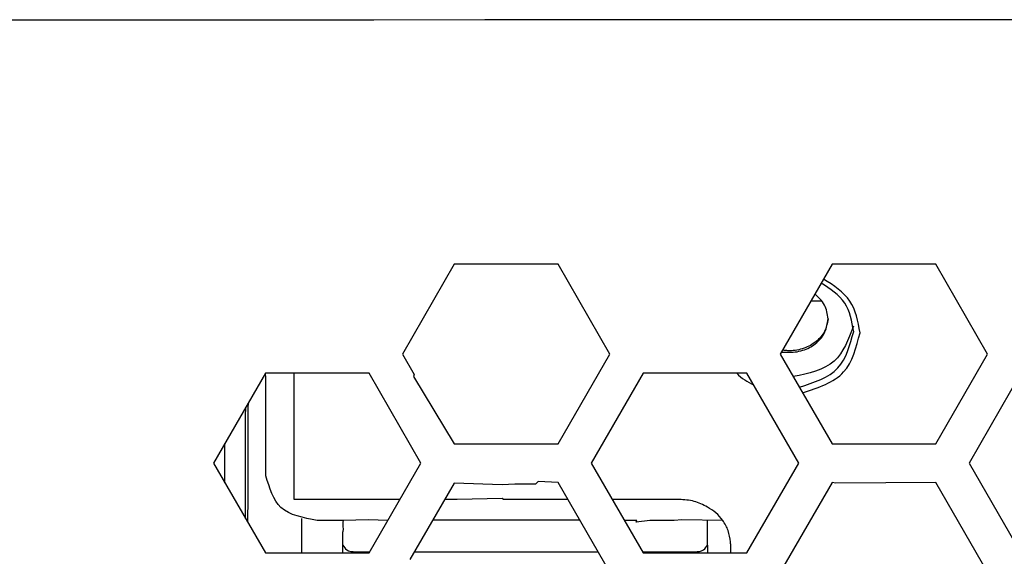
# Model space of a CAD drawing. Header units: millimetres. Extents: x -316 to 135, y 22 to 228.
# Tile 8 of 26: x -235 to -197, y 104 to 125. Entities that reach past the tile are written whole.
import ezdxf

# ---------------------------------------------------------------- set-up
doc = ezdxf.new("R2010")
doc.units = ezdxf.units.MM

# ---------------------------------------------------------------- blocks, each defined once
blk = doc.blocks.new('Abdeckfolie-S360-PSU_1__37', base_point=(-224.73, 61.466))
at = {"color": 7, "linetype": 'Continuous'}
for p, q in [((-224.73, 110.794), (-224.73, 110.966)), ((-224.73, 110.283), (-224.73, 110.794)), ((-224.73, 110.183), (-224.73, 110.283))]:
    blk.add_line(p, q, dxfattribs=at)
blk = doc.blocks.new('EMV-Dichtung-LAIRD-4096-90mm_1_2__40', base_point=(-253.43, 124.716))
at = {"color": 7, "linetype": 'Continuous'}
for p, q in [((-221.692, 124.716), (-253.43, 124.716)), ((-221.63, 124.716), (-221.692, 124.716)), ((-217.302, 124.74), (-221.63, 124.716)), ((-163.43, 124.716), (-217.302, 124.74))]:
    blk.add_line(p, q, dxfattribs=at)
blk = doc.blocks.new('Abdeckfolie-S360-PSU_2__43', base_point=(-224.73, 61.466))
at = {"color": 7, "linetype": 'Continuous'}
for p, q in [((-224.73, 110.794), (-224.73, 110.966)), ((-224.73, 110.283), (-224.73, 110.794)), ((-224.73, 110.183), (-224.73, 110.283))]:
    blk.add_line(p, q, dxfattribs=at)
blk = doc.blocks.new('Label-Gehaeuse__58', base_point=(-224.73, 61.466))
at = {"color": 7, "linetype": 'Continuous'}
for p, q in [((-224.73, 110.794), (-224.73, 110.966)), ((-224.73, 110.283), (-224.73, 110.794)), ((-224.73, 110.183), (-224.73, 110.283)), ((-224.73, 106.114), (-224.73, 110.183)), ((-224.73, 106.051), (-224.73, 106.114)), ((-222.831, 106.051), (-224.73, 106.051)), ((-221.828, 106.051), (-222.831, 106.051)), ((-221.528, 106.051), (-221.828, 106.051)), ((-220.728, 106.051), (-221.528, 106.051)), ((-220.607, 106.051), (-220.728, 106.051)), ((-218.378, 106.051), (-218.875, 106.051)), ((-216.63, 106.084), (-218.378, 106.051)), ((-216.578, 106.051), (-216.63, 106.084)), ((-216.33, 106.051), (-216.578, 106.051)), ((-216.128, 106.051), (-216.33, 106.051)), ((-215.328, 106.051), (-216.128, 106.051)), ((-215.227, 106.051), (-215.328, 106.051)), ((-215.128, 106.051), (-215.227, 106.051)), ((-214.878, 106.051), (-215.128, 106.051)), ((-214.769, 106.051), (-214.878, 106.051)), ((-214.232, 106.051), (-214.769, 106.051)), ((-214.065, 106.051), (-214.232, 106.051)), ((-211.41, 106.051), (-212.336, 106.051)), ((-210.877, 106.051), (-211.41, 106.051)), ((-210.728, 106.051), (-210.877, 106.051)), ((-209.928, 106.051), (-210.728, 106.051)), ((-209.73, 106.051), (-209.928, 106.051)), ((-207.73, 104.319), (-207.73, 103.966))]:
    blk.add_line(p, q, dxfattribs=at)
for points, knots in [([(-208.631, 105.754), (-208.799, 105.839), (-209.145, 106.014), (-209.532, 106.038), (-209.73, 106.051)], [0, 0, 0, 0, 0.559453, 1.149541, 1.149541, 1.149541, 1.149541]), ([(-208.033, 105.235), (-208.116, 105.337), (-208.285, 105.545), (-208.515, 105.684), (-208.631, 105.754)], [0, 0, 0, 0, 0.3936111, 0.7971727, 0.7971727, 0.7971727, 0.7971727]), ([(-207.732, 104.397), (-207.751, 104.546), (-207.79, 104.847), (-207.951, 105.105), (-208.033, 105.235)], [0, 0, 0, 0, 0.4458603, 0.8997202, 0.8997202, 0.8997202, 0.8997202])]:
    blk.add_open_spline(points, degree=3, knots=knots, dxfattribs=at)
blk.add_open_spline([(-207.73, 104.319), (-207.731, 104.332), (-207.731, 104.358), (-207.732, 104.384), (-207.732, 104.397)], degree=3, dxfattribs=at)
blk = doc.blocks.new('Innenbord__60', base_point=(-223.782, 61.466))
at = {"color": 7, "linetype": 'Continuous'}
for p, q in [((-220.05, 110.917), (-220.08, 110.845)), ((-222.827, 105.235), (-222.831, 105.163)), ((-222.831, 105.163), (-222.831, 105.032)), ((-208.631, 105.033), (-208.628, 105.235)), ((-222.831, 105.032), (-222.831, 104.988)), ((-222.831, 104.988), (-222.827, 104.91)), ((-222.827, 104.91), (-222.83, 104.782)), ((-222.83, 104.397), (-222.83, 104.782)), ((-208.631, 104.988), (-208.631, 105.033)), ((-208.627, 104.909), (-208.631, 104.988)), ((-208.631, 104.78), (-208.627, 104.909)), ((-208.631, 104.264), (-208.631, 104.78)), ((-222.831, 104.263), (-222.83, 104.397)), ((-222.83, 103.966), (-222.831, 104.263)), ((-208.631, 104.264), (-208.63, 103.966))]:
    blk.add_line(p, q, dxfattribs=at)
blk = doc.blocks.new('Platte__61', base_point=(-227.44, 61.443))
at = {"color": 7, "linetype": 'Continuous'}
blk.add_line((-227.43, 106.695), (-227.434, 108.227), dxfattribs=at)
blk = doc.blocks.new('Gehaeuse__62', base_point=(-227.44, 61.466))
at = {"color": 7, "linetype": 'Continuous'}
for p, q in [((-225.83, 110.794), (-225.852, 110.966)), ((-225.83, 110.427), (-225.83, 110.794)), ((-225.83, 110.294), (-225.83, 110.427)), ((-225.83, 110.138), (-225.83, 110.294)), ((-225.83, 110.005), (-225.83, 110.138)), ((-225.83, 109.967), (-225.83, 110.005)), ((-225.83, 109.794), (-225.83, 109.967)), ((-225.83, 109.638), (-225.83, 109.794)), ((-226.63, 109.294), (-226.619, 109.638)), ((-225.83, 109.294), (-225.83, 109.638)), ((-226.63, 109.177), (-226.63, 109.294)), ((-226.63, 109.138), (-226.63, 109.177)), ((-226.63, 108.792), (-226.63, 109.138)), ((-225.83, 109.177), (-225.83, 109.294)), ((-225.83, 109.138), (-225.83, 109.177)), ((-225.83, 108.792), (-225.83, 109.138)), ((-226.63, 108.638), (-226.63, 108.792)), ((-226.63, 108.439), (-226.63, 108.638)), ((-225.83, 108.638), (-225.83, 108.792)), ((-225.83, 108.439), (-225.83, 108.638)), ((-227.43, 106.695), (-227.434, 108.227)), ((-226.63, 108.227), (-226.63, 108.439)), ((-226.63, 108.138), (-226.63, 108.227)), ((-225.83, 108.227), (-225.83, 108.439)), ((-225.83, 108.138), (-225.83, 108.227)), ((-226.63, 106.907), (-226.63, 108.138)), ((-225.83, 106.967), (-225.83, 108.138)), ((-226.63, 106.695), (-226.63, 106.907)), ((-226.63, 106.141), (-226.63, 106.695)), ((-226.63, 106.035), (-226.63, 106.141)), ((-226.63, 105.929), (-226.63, 106.035)), ((-224.43, 103.966), (-224.43, 105.314)), ((-222.827, 105.235), (-223.83, 105.235)), ((-221.835, 105.252), (-222.827, 105.235)), ((-221.078, 105.235), (-221.835, 105.252)), ((-219.231, 105.248), (-219.341, 105.243)), ((-217.022, 105.248), (-219.231, 105.248)), ((-215.731, 105.248), (-217.022, 105.248)), ((-213.602, 105.249), (-215.731, 105.248)), ((-211.378, 105.235), (-211.865, 105.235)), ((-210.877, 105.235), (-211.41, 105.163)), ((-211.41, 105.163), (-211.378, 105.235)), ((-210.728, 105.235), (-210.877, 105.235)), ((-209.928, 105.235), (-210.728, 105.235)), ((-209.626, 105.253), (-209.928, 105.235)), ((-208.033, 105.235), (-209.626, 105.253))]:
    blk.add_line(p, q, dxfattribs=at)
at = {"color": 1, "linetype": 'Continuous'}
for p, q in [((-226.529, 109.794), (-226.53, 109.638)), ((-226.53, 109.638), (-226.53, 109.294)), ((-226.53, 109.294), (-226.53, 109.177)), ((-226.53, 109.177), (-226.53, 109.138)), ((-226.53, 109.138), (-226.53, 108.792)), ((-226.53, 108.792), (-226.53, 108.638)), ((-226.53, 108.638), (-226.53, 108.439)), ((-226.53, 108.439), (-226.53, 108.227)), ((-226.53, 108.227), (-226.53, 108.138)), ((-226.53, 108.138), (-226.53, 106.141)), ((-226.53, 106.141), (-226.543, 105.163))]:
    blk.add_line(p, q, dxfattribs=at)
blk = doc.blocks.new('Netzteil-LCC600-28U-9P__63', base_point=(-227.44, 61.443))
for name, p in [('Gehaeuse__62', (-227.44, 61.466)), ('Platte__61', (-227.44, 61.443)), ('Innenbord__60', (-223.782, 61.466)), ('Label-Gehaeuse__58', (-224.73, 61.466))]:
    blk.add_blockref(name, p)
blk = doc.blocks.new('Innenbord__64', base_point=(-222.831, 66.719))
at = {"color": 7, "linetype": 'Continuous'}
for p, q in [((-221.63, 124.716), (-221.692, 124.716)), ((-204.164, 113.777), (-204.602, 113.777)), ((-220.05, 110.917), (-220.08, 110.845)), ((-222.827, 105.235), (-222.831, 105.163)), ((-222.831, 105.163), (-222.831, 105.032)), ((-219.231, 105.248), (-219.341, 105.243)), ((-217.022, 105.248), (-219.231, 105.248)), ((-215.731, 105.248), (-217.022, 105.248)), ((-213.602, 105.249), (-215.731, 105.248)), ((-208.631, 105.033), (-208.628, 105.235)), ((-222.831, 105.032), (-222.831, 104.988)), ((-222.831, 104.988), (-222.827, 104.91)), ((-222.827, 104.91), (-222.83, 104.782)), ((-222.83, 104.397), (-222.83, 104.782)), ((-208.631, 104.988), (-208.631, 105.033)), ((-208.627, 104.909), (-208.631, 104.988)), ((-208.631, 104.78), (-208.627, 104.909)), ((-208.631, 104.264), (-208.631, 104.78)), ((-222.831, 104.263), (-222.83, 104.397)), ((-222.83, 103.966), (-222.831, 104.263)), ((-222.331, 104.013), (-221.783, 104.014)), ((-220.051, 104.014), (-213.08, 104.014)), ((-213.08, 104.014), (-212.889, 104.014)), ((-211.16, 104.014), (-210.88, 104.014)), ((-210.88, 104.014), (-209.131, 104.014)), ((-208.631, 104.264), (-208.63, 103.966))]:
    blk.add_line(p, q, dxfattribs=at)
at = {"color": 1, "linetype": 'Continuous'}
for p, q in [((-222.331, 104.013), (-222.331, 103.966)), ((-209.131, 103.966), (-209.131, 104.014))]:
    blk.add_line(p, q, dxfattribs=at)
at = {"color": 7, "linetype": 'Continuous'}
for points, knots in [([(-222.831, 104.263), (-222.787, 104.196), (-222.674, 104.022), (-222.461, 104.016), (-222.331, 104.013)], [0, 0, 0, 0, 0.2295584, 0.5905482, 0.5905482, 0.5905482, 0.5905482]), ([(-209.131, 104.014), (-209, 104.017), (-208.787, 104.023), (-208.675, 104.197), (-208.631, 104.264)], [0, 0, 0, 0, 0.361001, 0.5905926, 0.5905926, 0.5905926, 0.5905926])]:
    blk.add_open_spline(points, degree=3, knots=knots, dxfattribs=at)
blk = doc.blocks.new('Label-Gehaeuse__65', base_point=(-224.73, 61.466))
at = {"color": 7, "linetype": 'Continuous'}
for p, q in [((-224.73, 110.794), (-224.73, 110.966)), ((-224.73, 110.283), (-224.73, 110.794)), ((-224.73, 110.183), (-224.73, 110.283)), ((-224.73, 106.114), (-224.73, 110.183)), ((-224.73, 106.051), (-224.73, 106.114)), ((-222.831, 106.051), (-224.73, 106.051)), ((-221.828, 106.051), (-222.831, 106.051)), ((-221.528, 106.051), (-221.828, 106.051)), ((-220.728, 106.051), (-221.528, 106.051)), ((-220.607, 106.051), (-220.728, 106.051)), ((-218.378, 106.051), (-218.875, 106.051)), ((-216.63, 106.084), (-218.378, 106.051)), ((-216.578, 106.051), (-216.63, 106.084)), ((-216.33, 106.051), (-216.578, 106.051)), ((-216.128, 106.051), (-216.33, 106.051)), ((-215.328, 106.051), (-216.128, 106.051)), ((-215.227, 106.051), (-215.328, 106.051)), ((-215.128, 106.051), (-215.227, 106.051)), ((-214.878, 106.051), (-215.128, 106.051)), ((-214.769, 106.051), (-214.878, 106.051)), ((-214.232, 106.051), (-214.769, 106.051)), ((-214.065, 106.051), (-214.232, 106.051)), ((-211.41, 106.051), (-212.336, 106.051)), ((-210.877, 106.051), (-211.41, 106.051)), ((-210.728, 106.051), (-210.877, 106.051)), ((-209.928, 106.051), (-210.728, 106.051)), ((-209.73, 106.051), (-209.928, 106.051)), ((-207.73, 104.319), (-207.73, 103.966))]:
    blk.add_line(p, q, dxfattribs=at)
for points, knots in [([(-202.68, 112.546), (-202.763, 112.989), (-202.932, 113.892), (-203.71, 114.383), (-204.107, 114.634)], [0, 0, 0, 0, 1.290967, 2.633751, 2.633751, 2.633751, 2.633751]), ([(-204.919, 110.205), (-204.309, 110.403), (-203.133, 110.784), (-202.827, 111.974), (-202.68, 112.546)], [0, 0, 0, 0, 1.791873, 3.449797, 3.449797, 3.449797, 3.449797]), ([(-207.487, 110.966), (-207.386, 110.875), (-207.185, 110.693), (-206.945, 110.568), (-206.825, 110.505)], [0, 0, 0, 0, 0.4064046, 0.8101189, 0.8101189, 0.8101189, 0.8101189]), ([(-208.631, 105.754), (-208.799, 105.839), (-209.145, 106.014), (-209.532, 106.038), (-209.73, 106.051)], [0, 0, 0, 0, 0.559453, 1.149541, 1.149541, 1.149541, 1.149541]), ([(-208.033, 105.235), (-208.116, 105.337), (-208.285, 105.545), (-208.515, 105.684), (-208.631, 105.754)], [0, 0, 0, 0, 0.3936111, 0.7971727, 0.7971727, 0.7971727, 0.7971727]), ([(-207.732, 104.397), (-207.751, 104.546), (-207.79, 104.847), (-207.951, 105.105), (-208.033, 105.235)], [0, 0, 0, 0, 0.4458603, 0.8997202, 0.8997202, 0.8997202, 0.8997202])]:
    blk.add_open_spline(points, degree=3, knots=knots, dxfattribs=at)
blk.add_open_spline([(-207.73, 104.319), (-207.731, 104.332), (-207.731, 104.358), (-207.732, 104.384), (-207.732, 104.397)], degree=3, dxfattribs=at)
blk = doc.blocks.new('Top__66', base_point=(-218.491, 106.616))
at = {"color": 7, "linetype": 'Continuous'}
for p, q in [((-216.63, 106.616), (-218.491, 106.681)), ((-203.63, 106.681), (-203.771, 106.716)), ((-215.33, 106.644), (-216.13, 106.644))]:
    blk.add_line(p, q, dxfattribs=at)
for points, knots in [([(-203.93, 113.08), (-203.957, 113.272), (-204.012, 113.657), (-204.297, 113.923), (-204.441, 114.056)], [0, 0, 0, 0, 0.561545, 1.131526, 1.131526, 1.131526, 1.131526]), ([(-205.747, 111.794), (-205.694, 111.791), (-205.588, 111.787), (-205.286, 111.772), (-204.846, 111.847), (-204.359, 112.129), (-204.003, 112.556), (-203.954, 112.906), (-203.93, 113.08)], [0, 0, 0, 0, 0.159343, 0.316728, 0.909234, 1.461431, 1.984823, 2.503845, 2.503845, 2.503845, 2.503845]), ([(-203.93, 113.08), (-203.962, 112.913), (-204.027, 112.576), (-204.384, 112.173), (-204.863, 111.905), (-205.285, 111.837), (-205.569, 111.847), (-205.66, 111.86), (-205.705, 111.866)], [0, 0, 0, 0, 0.50273, 1.012821, 1.550695, 2.126738, 2.266138, 2.402829, 2.402829, 2.402829, 2.402829])]:
    blk.add_open_spline(points, degree=3, knots=knots, dxfattribs=at)
blk = doc.blocks.new('Platte__68', base_point=(-227.44, 64.199))
at = {"color": 7, "linetype": 'Continuous'}
blk.add_line((-227.43, 106.695), (-227.434, 108.227), dxfattribs=at)
blk = doc.blocks.new('Gehaeuse__69', base_point=(-227.44, 61.466))
at = {"color": 7, "linetype": 'Continuous'}
for p, q in [((-225.83, 110.794), (-225.852, 110.966)), ((-225.83, 110.427), (-225.83, 110.794)), ((-225.83, 110.294), (-225.83, 110.427)), ((-225.83, 110.138), (-225.83, 110.294)), ((-225.83, 110.005), (-225.83, 110.138)), ((-225.83, 109.967), (-225.83, 110.005)), ((-225.83, 109.794), (-225.83, 109.967)), ((-225.83, 109.638), (-225.83, 109.794)), ((-226.63, 109.294), (-226.619, 109.638)), ((-225.83, 109.294), (-225.83, 109.638)), ((-226.63, 109.177), (-226.63, 109.294)), ((-226.63, 109.138), (-226.63, 109.177)), ((-226.63, 108.792), (-226.63, 109.138)), ((-225.83, 109.177), (-225.83, 109.294)), ((-225.83, 109.138), (-225.83, 109.177)), ((-225.83, 108.792), (-225.83, 109.138)), ((-226.63, 108.638), (-226.63, 108.792)), ((-226.63, 108.439), (-226.63, 108.638)), ((-225.83, 108.638), (-225.83, 108.792)), ((-225.83, 108.439), (-225.83, 108.638)), ((-227.43, 106.695), (-227.434, 108.227)), ((-226.63, 108.227), (-226.63, 108.439)), ((-226.63, 108.138), (-226.63, 108.227)), ((-225.83, 108.227), (-225.83, 108.439)), ((-225.83, 108.138), (-225.83, 108.227)), ((-226.63, 106.907), (-226.63, 108.138)), ((-225.83, 106.967), (-225.83, 108.138)), ((-226.63, 106.695), (-226.63, 106.907)), ((-226.63, 106.141), (-226.63, 106.695)), ((-226.63, 106.035), (-226.63, 106.141)), ((-226.63, 105.929), (-226.63, 106.035)), ((-226.63, 105.314), (-226.63, 105.929)), ((-224.43, 103.966), (-224.43, 105.314)), ((-222.827, 105.235), (-223.83, 105.235)), ((-221.835, 105.252), (-222.827, 105.235)), ((-221.078, 105.235), (-221.835, 105.252)), ((-219.231, 105.248), (-219.341, 105.243)), ((-217.022, 105.248), (-219.231, 105.248)), ((-215.731, 105.248), (-217.022, 105.248)), ((-213.602, 105.249), (-215.731, 105.248)), ((-211.378, 105.235), (-211.865, 105.235)), ((-210.877, 105.235), (-211.41, 105.163)), ((-211.41, 105.163), (-211.378, 105.235)), ((-210.728, 105.235), (-210.877, 105.235)), ((-209.928, 105.235), (-210.728, 105.235)), ((-209.626, 105.253), (-209.928, 105.235)), ((-208.033, 105.235), (-209.626, 105.253))]:
    blk.add_line(p, q, dxfattribs=at)
at = {"color": 1, "linetype": 'Continuous'}
for p, q in [((-226.529, 109.794), (-226.53, 109.638)), ((-226.53, 109.638), (-226.53, 109.294)), ((-226.53, 109.294), (-226.53, 109.177)), ((-226.53, 109.177), (-226.53, 109.138)), ((-226.53, 109.138), (-226.53, 108.792)), ((-226.53, 108.792), (-226.53, 108.638)), ((-226.53, 108.638), (-226.53, 108.439)), ((-226.53, 108.439), (-226.53, 108.227)), ((-226.53, 108.227), (-226.53, 108.138)), ((-226.53, 108.138), (-226.53, 106.141)), ((-226.53, 106.141), (-226.543, 105.163))]:
    blk.add_line(p, q, dxfattribs=at)
at = {"color": 7, "linetype": 'Continuous'}
for points, knots in [([(-202.93, 112.596), (-203.003, 112.993), (-203.152, 113.802), (-203.844, 114.251), (-204.196, 114.479)], [0, 0, 0, 0, 1.15833, 2.361153, 2.361153, 2.361153, 2.361153]), ([(-202.941, 112.796), (-203.136, 112.281), (-203.545, 111.198), (-204.685, 110.96), (-205.283, 110.834)], [0, 0, 0, 0, 1.548423, 3.251952, 3.251952, 3.251952, 3.251952]), ([(-205.047, 110.427), (-204.473, 110.606), (-203.368, 110.951), (-203.072, 112.062), (-202.93, 112.596)], [0, 0, 0, 0, 1.679162, 3.229332, 3.229332, 3.229332, 3.229332]), ([(-223.83, 105.235), (-224.369, 105.33), (-225.393, 105.51), (-225.69, 106.498), (-225.83, 106.967)], [0, 0, 0, 0, 1.502271, 2.859799, 2.859799, 2.859799, 2.859799])]:
    blk.add_open_spline(points, degree=3, knots=knots, dxfattribs=at)
blk = doc.blocks.new('Netzteil-LCC600-28U-9P_1_1__70', base_point=(-227.44, 61.466))
for name, p in [('Platte__68', (-227.44, 64.199)), ('Gehaeuse__69', (-227.44, 61.466)), ('Innenbord__64', (-222.831, 66.719)), ('Label-Gehaeuse__65', (-224.73, 61.466)), ('Top__66', (-218.491, 106.616))]:
    blk.add_blockref(name, p)
blk = doc.blocks.new('Kuehlkoerper-PSU__73', base_point=(-227.555, 82.697))
at = {"color": 7, "linetype": 'Continuous'}
for p, q in [((-218.491, 108.216), (-214.449, 108.216)), ((-203.771, 108.216), (-199.729, 108.216)), ((-216.63, 106.616), (-218.491, 106.681)), ((-215.228, 106.75), (-215.33, 106.644)), ((-214.449, 106.716), (-215.228, 106.75)), ((-203.63, 106.681), (-203.771, 106.716)), ((-199.729, 106.716), (-203.63, 106.681)), ((-216.13, 106.644), (-216.63, 106.616)), ((-215.33, 106.644), (-216.13, 106.644)), ((-222.331, 104.013), (-221.783, 104.014)), ((-220.051, 104.014), (-213.08, 104.014)), ((-213.08, 104.014), (-212.889, 104.014)), ((-211.16, 104.014), (-210.88, 104.014)), ((-210.88, 104.014), (-209.131, 104.014)), ((-225.852, 103.966), (-221.811, 103.966)), ((-211.132, 103.966), (-210.88, 103.966)), ((-210.88, 103.966), (-207.091, 103.966))]:
    blk.add_line(p, q, dxfattribs=at)
blk = doc.blocks.new('Gehaeuseschale-unten-PSU__75', base_point=(-308.43, 36.716))
at = {"color": 7, "linetype": 'Continuous'}
for p, q in [((-221.692, 124.716), (-253.43, 124.716)), ((-221.63, 124.716), (-221.692, 124.716)), ((-217.302, 124.74), (-221.63, 124.716)), ((-163.43, 124.716), (-217.302, 124.74)), ((-218.491, 115.216), (-220.512, 111.716)), ((-214.449, 115.216), (-218.491, 115.216)), ((-212.429, 111.716), (-214.449, 115.216)), ((-203.771, 115.216), (-205.792, 111.716)), ((-199.729, 115.216), (-203.771, 115.216)), ((-197.709, 111.716), (-199.729, 115.216)), ((-220.512, 111.716), (-220.05, 110.917)), ((-214.449, 108.216), (-212.429, 111.716)), ((-205.792, 111.716), (-203.771, 108.216)), ((-199.729, 108.216), (-197.709, 111.716)), ((-225.852, 110.966), (-227.873, 107.466)), ((-221.811, 110.966), (-225.852, 110.966)), ((-219.79, 107.466), (-221.811, 110.966)), ((-220.05, 110.917), (-220.08, 110.845)), ((-211.132, 110.966), (-213.153, 107.466)), ((-207.091, 110.966), (-211.132, 110.966)), ((-205.07, 107.466), (-207.091, 110.966)), ((-196.412, 110.966), (-198.433, 107.466)), ((-220.08, 110.845), (-218.491, 108.216)), ((-218.491, 108.216), (-214.449, 108.216)), ((-203.771, 108.216), (-199.729, 108.216)), ((-227.873, 107.466), (-225.852, 103.966)), ((-221.811, 103.966), (-219.79, 107.466)), ((-213.153, 107.466), (-211.132, 103.966)), ((-207.091, 103.966), (-205.07, 107.466)), ((-198.433, 107.466), (-196.412, 103.966)), ((-218.491, 106.681), (-220.23, 103.704)), ((-216.63, 106.616), (-218.491, 106.681)), ((-215.228, 106.75), (-215.33, 106.644)), ((-214.449, 106.716), (-215.228, 106.75)), ((-212.429, 103.216), (-214.449, 106.716)), ((-203.771, 106.716), (-205.792, 103.216)), ((-203.63, 106.681), (-203.771, 106.716)), ((-199.729, 106.716), (-203.63, 106.681)), ((-197.709, 103.216), (-199.729, 106.716)), ((-216.13, 106.644), (-216.63, 106.616)), ((-215.33, 106.644), (-216.13, 106.644)), ((-225.852, 103.966), (-221.811, 103.966)), ((-211.132, 103.966), (-210.88, 103.966)), ((-210.88, 103.966), (-207.091, 103.966))]:
    blk.add_line(p, q, dxfattribs=at)
blk = doc.blocks.new('Netzteil-S360__79', base_point=(-315.931, 21.782))
for name, p in [('Kuehlkoerper-PSU__73', (-227.555, 82.697)), ('Netzteil-LCC600-28U-9P_1_1__70', (-227.44, 61.466)), ('Netzteil-LCC600-28U-9P__63', (-227.44, 61.443)), ('Gehaeuseschale-unten-PSU__75', (-308.43, 36.716)), ('EMV-Dichtung-LAIRD-4096-90mm_1_2__40', (-253.43, 124.716)), ('Abdeckfolie-S360-PSU_1__37', (-224.73, 61.466)), ('Abdeckfolie-S360-PSU_2__43', (-224.73, 61.466))]:
    blk.add_blockref(name, p)
blk = doc.blocks.new('SA_LinksA', base_point=(-90.68, 125))
blk.add_blockref('Netzteil-S360__79', (-315.931, 21.782))

msp = doc.modelspace()

# ---------------------------------------------------------------- block references
msp.add_blockref('SA_LinksA', (-90.68, 125))

doc.saveas('drawing.dxf')
